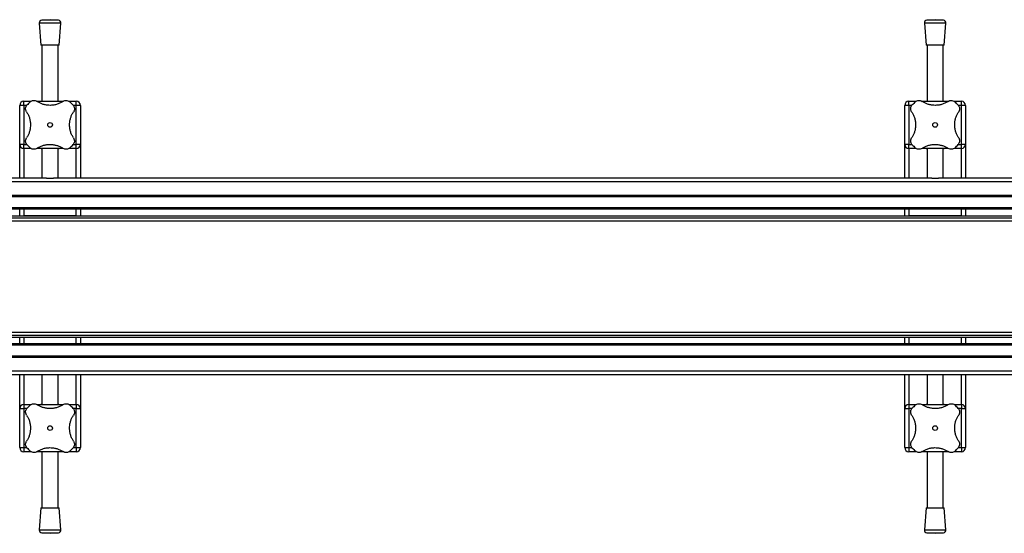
# Model space of a CAD drawing. Header units: millimetres. Extents: x -149 to 420, y 0 to 297.
# Tile 21 of 46: x 69 to 105, y 138 to 157. Entities that reach past the tile are written whole.
import ezdxf

# ---------------------------------------------------------------- set-up
doc = ezdxf.new("R2010")
doc.units = ezdxf.units.MM

msp = doc.modelspace()

# ---------------------------------------------------------------- linework, layer by layer
at = {"color": 7, "linetype": 'Continuous', "lineweight": 25}
for p, q in [((69.40943, 157.09578), (69.47193, 156.27659)), ((70.20943, 157.09578), (69.40943, 157.09578)), ((69.80943, 157.22659), (69.50153, 157.2031)), ((70.11733, 157.2031), (69.50153, 157.2031)), ((70.11733, 157.2031), (69.80943, 157.22659)), ((70.14693, 156.27659), (70.20943, 157.09578)), ((102.22943, 157.09578), (102.29193, 156.27659)), ((103.02943, 157.09578), (102.22943, 157.09578)), ((102.62943, 157.22659), (102.32153, 157.2031)), ((102.93733, 157.2031), (102.32153, 157.2031)), ((102.93733, 157.2031), (102.62943, 157.22659)), ((102.96693, 156.27659), (103.02943, 157.09578)), ((70.14693, 156.27659), (69.47193, 156.27659)), ((69.50943, 156.27659), (69.50943, 154.19864)), ((70.10943, 154.19864), (70.10943, 156.27659)), ((102.96693, 156.27659), (102.29193, 156.27659)), ((102.32943, 156.27659), (102.32943, 154.19864)), ((102.92943, 154.19864), (102.92943, 156.27659)), ((68.83443, 154.04864), (68.83443, 154.19864)), ((68.83443, 154.19864), (69.10934, 154.19864)), ((69.32551, 154.19864), (70.29305, 154.19864)), ((70.51206, 154.19864), (70.78443, 154.19864)), ((70.78443, 154.04864), (70.78443, 154.19864)), ((101.65443, 154.04864), (101.65443, 154.19864)), ((101.65443, 154.19864), (101.92934, 154.19864)), ((102.14551, 154.19864), (103.11305, 154.19864)), ((103.33206, 154.19864), (103.60443, 154.19864)), ((103.60443, 154.04864), (103.60443, 154.19864)), ((68.68443, 152.59864), (68.68443, 154.04864)), ((68.83443, 154.04864), (68.68443, 154.04864)), ((68.83443, 154.04864), (68.83443, 152.59864)), ((68.94946, 154.04864), (68.83443, 154.04864)), ((70.78443, 154.04864), (70.66931, 154.04864)), ((70.78443, 152.59864), (70.78443, 154.04864)), ((70.93443, 154.04864), (70.78443, 154.04864)), ((70.93443, 154.04864), (70.93443, 152.59864)), ((101.50443, 152.59864), (101.50443, 154.04864)), ((101.65443, 154.04864), (101.50443, 154.04864)), ((101.65443, 154.04864), (101.65443, 152.59864)), ((101.76946, 154.04864), (101.65443, 154.04864)), ((103.60443, 154.04864), (103.48931, 154.04864)), ((103.60443, 152.59864), (103.60443, 154.04864)), ((103.75443, 154.04864), (103.60443, 154.04864)), ((103.75443, 154.04864), (103.75443, 152.59864)), ((68.83443, 152.59864), (68.68443, 152.59864)), ((68.68443, 151.34864), (68.68443, 152.59864)), ((68.83443, 152.44864), (68.83443, 152.59864)), ((68.83443, 152.59864), (68.94956, 152.59864)), ((69.1068, 152.44864), (68.83443, 152.44864)), ((68.83443, 152.44864), (68.83443, 151.34864)), ((70.29335, 152.44864), (69.32581, 152.44864)), ((69.50943, 152.44864), (69.50943, 151.34864)), ((70.10943, 151.34864), (70.10943, 152.44864)), ((70.78443, 152.44864), (70.50952, 152.44864)), ((70.6694, 152.59864), (70.78443, 152.59864)), ((70.93443, 152.59864), (70.78443, 152.59864)), ((70.78443, 152.44864), (70.78443, 152.59864)), ((70.78443, 151.34864), (70.78443, 152.44864)), ((70.93443, 152.59864), (70.93443, 151.34864)), ((101.65443, 152.59864), (101.50443, 152.59864)), ((101.50443, 151.34864), (101.50443, 152.59864)), ((101.65443, 152.44864), (101.65443, 152.59864)), ((101.65443, 152.59864), (101.76956, 152.59864)), ((101.9268, 152.44864), (101.65443, 152.44864)), ((101.65443, 152.44864), (101.65443, 151.34864)), ((103.11335, 152.44864), (102.14581, 152.44864)), ((102.32943, 152.44864), (102.32943, 151.34864)), ((102.92943, 151.34864), (102.92943, 152.44864)), ((103.60443, 152.44864), (103.32952, 152.44864)), ((103.4894, 152.59864), (103.60443, 152.59864)), ((103.75443, 152.59864), (103.60443, 152.59864)), ((103.60443, 152.44864), (103.60443, 152.59864)), ((103.60443, 151.34864), (103.60443, 152.44864)), ((103.75443, 152.59864), (103.75443, 151.34864)), ((222.33943, 151.21171), (-148.36057, 151.21171)), ((69.68407, 151.34864), (37.1148, 151.34864)), ((69.68407, 151.34864), (69.9348, 151.34864)), ((102.50407, 151.34864), (69.9348, 151.34864)), ((102.50407, 151.34864), (102.7548, 151.34864)), ((135.32407, 151.34864), (102.7548, 151.34864)), ((222.33943, 150.69864), (-148.36057, 150.69864)), ((222.33943, 150.64864), (-148.36057, 150.64864)), ((222.33943, 150.24864), (-148.36057, 150.24864)), ((222.33943, 150.19864), (-148.36057, 150.19864)), ((68.68443, 149.94864), (68.68443, 150.19864)), ((68.83443, 150.19864), (68.83443, 149.94864)), ((70.78443, 149.94864), (70.78443, 150.19864)), ((70.93443, 150.19864), (70.93443, 149.94864)), ((101.50443, 149.94864), (101.50443, 150.19864)), ((101.65443, 150.19864), (101.65443, 149.94864)), ((103.60443, 149.94864), (103.60443, 150.19864)), ((103.75443, 150.19864), (103.75443, 149.94864)), ((-132.11057, 149.94864), (206.08943, 149.94864)), ((-132.11057, 149.87364), (206.08943, 149.87364)), ((-132.11057, 149.76114), (206.08943, 149.76114)), ((70.78443, 149.94864), (68.83443, 149.94864)), ((103.60443, 149.94864), (101.65443, 149.94864)), ((-132.11057, 145.63614), (206.08943, 145.63614)), ((-132.11057, 145.52364), (206.08943, 145.52364)), ((-132.11057, 145.44864), (206.08943, 145.44864)), ((68.68443, 145.19864), (68.68443, 145.44864)), ((68.83443, 145.44864), (68.83443, 145.19864)), ((68.83443, 145.44864), (70.78443, 145.44864)), ((70.78443, 145.19864), (70.78443, 145.44864)), ((70.93443, 145.44864), (70.93443, 145.19864)), ((101.50443, 145.19864), (101.50443, 145.44864)), ((101.65443, 145.44864), (101.65443, 145.19864)), ((101.65443, 145.44864), (103.60443, 145.44864)), ((103.60443, 145.19864), (103.60443, 145.44864)), ((103.75443, 145.44864), (103.75443, 145.19864)), ((222.33943, 145.19864), (-148.36057, 145.19864)), ((222.33943, 145.14864), (-148.36057, 145.14864)), ((222.33943, 144.74864), (-148.36057, 144.74864)), ((222.33943, 144.69864), (-148.36057, 144.69864)), ((222.33943, 144.18556), (-148.36057, 144.18556)), ((69.68407, 144.04864), (37.1148, 144.04864)), ((68.68443, 142.79864), (68.68443, 144.04864)), ((68.83443, 144.04864), (68.83443, 142.94864)), ((69.50943, 144.04864), (69.50943, 142.94864)), ((69.9348, 144.04864), (69.68407, 144.04864)), ((102.50407, 144.04864), (69.9348, 144.04864)), ((70.10943, 142.94864), (70.10943, 144.04864)), ((70.78443, 142.94864), (70.78443, 144.04864)), ((70.93443, 144.04864), (70.93443, 142.79864)), ((101.50443, 142.79864), (101.50443, 144.04864)), ((101.65443, 144.04864), (101.65443, 142.94864)), ((102.32943, 144.04864), (102.32943, 142.94864)), ((102.7548, 144.04864), (102.50407, 144.04864)), ((135.32407, 144.04864), (102.7548, 144.04864)), ((102.92943, 142.94864), (102.92943, 144.04864)), ((103.60443, 142.94864), (103.60443, 144.04864)), ((103.75443, 144.04864), (103.75443, 142.79864)), ((68.68443, 142.79864), (68.83443, 142.79864)), ((68.68443, 141.34864), (68.68443, 142.79864)), ((68.83443, 142.94864), (69.10934, 142.94864)), ((68.83443, 142.94864), (68.83443, 142.79864)), ((68.83443, 142.79864), (68.83443, 141.34864)), ((68.94946, 142.79864), (68.83443, 142.79864)), ((69.32551, 142.94864), (70.29305, 142.94864)), ((70.51206, 142.94864), (70.78443, 142.94864)), ((70.78443, 142.79864), (70.66931, 142.79864)), ((70.78443, 142.94864), (70.78443, 142.79864)), ((70.78443, 142.79864), (70.93443, 142.79864)), ((70.78443, 141.34864), (70.78443, 142.79864)), ((70.93443, 142.79864), (70.93443, 141.34864)), ((101.50443, 142.79864), (101.65443, 142.79864)), ((101.50443, 141.34864), (101.50443, 142.79864)), ((101.65443, 142.94864), (101.92934, 142.94864)), ((101.65443, 142.94864), (101.65443, 142.79864)), ((101.65443, 142.79864), (101.65443, 141.34864)), ((101.76946, 142.79864), (101.65443, 142.79864)), ((102.14551, 142.94864), (103.11305, 142.94864)), ((103.33206, 142.94864), (103.60443, 142.94864)), ((103.60443, 142.79864), (103.48931, 142.79864)), ((103.60443, 142.94864), (103.60443, 142.79864)), ((103.60443, 142.79864), (103.75443, 142.79864)), ((103.60443, 141.34864), (103.60443, 142.79864)), ((103.75443, 142.79864), (103.75443, 141.34864)), ((68.68443, 141.34864), (68.83443, 141.34864)), ((68.83443, 141.34864), (68.83443, 141.19864)), ((68.83443, 141.34864), (68.94956, 141.34864)), ((70.6694, 141.34864), (70.78443, 141.34864)), ((70.78443, 141.34864), (70.93443, 141.34864)), ((70.78443, 141.34864), (70.78443, 141.19864)), ((101.50443, 141.34864), (101.65443, 141.34864)), ((101.65443, 141.34864), (101.65443, 141.19864)), ((101.65443, 141.34864), (101.76956, 141.34864)), ((103.4894, 141.34864), (103.60443, 141.34864)), ((103.60443, 141.34864), (103.75443, 141.34864)), ((103.60443, 141.34864), (103.60443, 141.19864)), ((69.1068, 141.19864), (68.83443, 141.19864)), ((70.29335, 141.19864), (69.32581, 141.19864)), ((69.50943, 141.19864), (69.50943, 139.12068)), ((70.10943, 139.12068), (70.10943, 141.19864)), ((70.78443, 141.19864), (70.50952, 141.19864)), ((101.9268, 141.19864), (101.65443, 141.19864)), ((103.11335, 141.19864), (102.14581, 141.19864)), ((102.32943, 141.19864), (102.32943, 139.12068)), ((102.92943, 139.12068), (102.92943, 141.19864)), ((103.60443, 141.19864), (103.32952, 141.19864)), ((69.47193, 139.12068), (69.40943, 138.30149)), ((69.47193, 139.12068), (70.14693, 139.12068)), ((70.20943, 138.30149), (70.14693, 139.12068)), ((102.29193, 139.12068), (102.22943, 138.30149)), ((102.29193, 139.12068), (102.96693, 139.12068)), ((103.02943, 138.30149), (102.96693, 139.12068)), ((69.40943, 138.30149), (70.20943, 138.30149)), ((69.50153, 138.19417), (69.80943, 138.17068)), ((69.50153, 138.19417), (70.11733, 138.19417)), ((69.80943, 138.17068), (70.11733, 138.19417)), ((102.22943, 138.30149), (103.02943, 138.30149)), ((102.32153, 138.19417), (102.62943, 138.17068)), ((102.32153, 138.19417), (102.93733, 138.19417)), ((102.62943, 138.17068), (102.93733, 138.19417))]:
    msp.add_line(p, q, dxfattribs=at)
for centre in [(69.80943, 153.32364), (102.62943, 153.32364), (69.80943, 142.07364), (102.62943, 142.07364)]:
    msp.add_circle(centre, 0.08764, dxfattribs=at)
for centre, radius, start, end in [((69.50914, 157.10339), 0.1, 94.362914, 184.362914), ((70.10972, 157.10339), 0.1, 355.637086, 85.637086), ((102.32914, 157.10339), 0.1, 94.362914, 184.362914), ((102.92972, 157.10339), 0.1, 355.637086, 85.637086), ((68.83443, 154.04864), 0.15, 90, 180), ((69.80943, 153.32364), 1.125, 130.225072, 139.774928), ((69.80943, 153.32364), 1.125, 40.225072, 49.774928), ((70.78443, 154.04864), 0.15, 0, 90), ((101.65443, 154.04864), 0.15, 90, 180), ((102.62943, 153.32364), 1.125, 130.225072, 139.774928), ((102.62943, 153.32364), 1.125, 40.225072, 49.774928), ((103.60443, 154.04864), 0.15, 0, 90), ((68.83443, 152.59864), 0.15, 180, 270), ((69.80943, 153.32364), 1.125, 220.225072, 229.774928), ((69.80943, 153.32364), 1.125, 310.225072, 319.774928), ((70.78443, 152.59864), 0.15, 270, 0), ((101.65443, 152.59864), 0.15, 180, 270), ((102.62943, 153.32364), 1.125, 220.225072, 229.774928), ((102.62943, 153.32364), 1.125, 310.225072, 319.774928), ((103.60443, 152.59864), 0.15, 270, 0), ((68.83443, 142.79864), 0.15, 90, 180), ((69.80943, 142.07364), 1.125, 130.225072, 139.774928), ((69.80943, 142.07364), 1.125, 40.225072, 49.774928), ((70.78443, 142.79864), 0.15, 0, 90), ((101.65443, 142.79864), 0.15, 90, 180), ((102.62943, 142.07364), 1.125, 130.225072, 139.774928), ((102.62943, 142.07364), 1.125, 40.225072, 49.774928), ((103.60443, 142.79864), 0.15, 0, 90), ((68.83443, 141.34864), 0.15, 180, 270), ((69.80943, 142.07364), 1.125, 220.225072, 229.774928), ((69.80943, 142.07364), 1.125, 310.225072, 319.774928), ((70.78443, 141.34864), 0.15, 270, 0), ((101.65443, 141.34864), 0.15, 180, 270), ((102.62943, 142.07364), 1.125, 220.225072, 229.774928), ((102.62943, 142.07364), 1.125, 310.225072, 319.774928), ((103.60443, 141.34864), 0.15, 270, 0), ((69.50914, 138.29388), 0.1, 175.637086, 265.637086), ((70.10972, 138.29388), 0.1, 274.362914, 4.362914), ((102.32914, 138.29388), 0.1, 175.637086, 265.637086), ((102.92972, 138.29388), 0.1, 274.362914, 4.362914)]:
    msp.add_arc(centre, radius, start, end, dxfattribs=at)
for points, knots in [([(69.08292, 154.18259), (69.10013, 154.19464), (69.13455, 154.21872), (69.19635, 154.2321), (69.26267, 154.22826), (69.30182, 154.2075), (69.32321, 154.19617)], [0, 0, 0, 0, 0.2331432, 0.46598224, 0.70829004, 1, 1, 1, 1]), ([(70.29565, 154.19617), (70.26185, 154.17545), (70.19425, 154.13403), (70.07855, 154.08799), (69.95497, 154.05779), (69.82892, 154.04578), (69.70515, 154.05224), (69.58759, 154.07438), (69.47703, 154.11176), (69.38932, 154.15397), (69.34085, 154.18491), (69.32321, 154.19617)], [0, 0, 0, 0, 0.12083278, 0.2415891, 0.36294631, 0.48426201, 0.59786508, 0.71149177, 0.82362919, 0.93582121, 1, 1, 1, 1]), ([(70.29565, 154.19617), (70.31649, 154.20725), (70.35822, 154.22945), (70.43119, 154.23238), (70.49307, 154.21426), (70.52405, 154.19137), (70.53595, 154.18259)], [0, 0, 0, 0, 0.28482414, 0.57045716, 0.83508046, 1, 1, 1, 1]), ([(101.90292, 154.18259), (101.92013, 154.19464), (101.95455, 154.21872), (102.01635, 154.2321), (102.08267, 154.22826), (102.12182, 154.2075), (102.14321, 154.19617)], [0, 0, 0, 0, 0.2331432, 0.46598224, 0.70829004, 1, 1, 1, 1]), ([(103.11565, 154.19617), (103.08185, 154.17545), (103.01425, 154.13403), (102.89855, 154.08799), (102.77497, 154.05779), (102.64892, 154.04578), (102.52515, 154.05224), (102.40759, 154.07438), (102.29703, 154.11176), (102.20932, 154.15397), (102.16085, 154.18491), (102.14321, 154.19617)], [0, 0, 0, 0, 0.12083278, 0.2415891, 0.36294631, 0.48426201, 0.59786508, 0.71149177, 0.82362919, 0.93582121, 1, 1, 1, 1]), ([(103.11565, 154.19617), (103.13649, 154.20725), (103.17822, 154.22945), (103.25119, 154.23238), (103.31307, 154.21426), (103.34405, 154.19137), (103.35595, 154.18259)], [0, 0, 0, 0, 0.28482414, 0.57045716, 0.83508046, 1, 1, 1, 1]), ([(68.9369, 153.80986), (68.92582, 153.83069), (68.90362, 153.87242), (68.90069, 153.94539), (68.91881, 154.00728), (68.94169, 154.03826), (68.95048, 154.05015)], [0, 0, 0, 0, 0.28482414, 0.57045716, 0.83508046, 1, 1, 1, 1]), ([(68.9369, 153.80986), (68.95739, 153.77653), (68.9989, 153.70901), (69.04463, 153.59389), (69.07534, 153.46993), (69.08718, 153.34441), (69.08105, 153.21993), (69.0589, 153.10283), (69.02158, 152.99161), (68.97933, 152.90391), (68.94816, 152.85506), (68.9369, 152.83742)], [0, 0, 0, 0, 0.11925981, 0.24158658, 0.3609602, 0.48426569, 0.59620844, 0.71149815, 0.82228956, 0.93582475, 1, 1, 1, 1]), ([(70.68196, 152.83742), (70.66147, 152.87074), (70.61997, 152.93826), (70.57423, 153.05338), (70.54352, 153.17734), (70.53168, 153.30287), (70.53781, 153.42734), (70.55997, 153.54445), (70.59728, 153.65566), (70.63954, 153.74336), (70.67071, 153.79222), (70.68196, 153.80986)], [0, 0, 0, 0, 0.11925981, 0.24158658, 0.3609602, 0.48426569, 0.59620844, 0.71149815, 0.82228956, 0.93582475, 1, 1, 1, 1]), ([(70.66838, 154.05015), (70.68043, 154.03293), (70.70451, 153.99852), (70.71789, 153.93672), (70.71406, 153.8704), (70.6933, 153.83124), (70.68196, 153.80986)], [0, 0, 0, 0, 0.2331432, 0.46598224, 0.70829004, 1, 1, 1, 1]), ([(101.7569, 153.80986), (101.74582, 153.83069), (101.72362, 153.87242), (101.72069, 153.94539), (101.73881, 154.00728), (101.76169, 154.03826), (101.77048, 154.05015)], [0, 0, 0, 0, 0.28482414, 0.57045716, 0.83508046, 1, 1, 1, 1]), ([(101.7569, 153.80986), (101.77739, 153.77653), (101.8189, 153.70901), (101.86463, 153.59389), (101.89534, 153.46993), (101.90718, 153.34441), (101.90105, 153.21993), (101.8789, 153.10283), (101.84158, 152.99161), (101.79933, 152.90391), (101.76816, 152.85506), (101.7569, 152.83742)], [0, 0, 0, 0, 0.11925981, 0.24158658, 0.3609602, 0.48426569, 0.59620844, 0.71149815, 0.82228956, 0.93582475, 1, 1, 1, 1]), ([(103.50196, 152.83742), (103.48147, 152.87074), (103.43997, 152.93826), (103.39423, 153.05338), (103.36352, 153.17734), (103.35168, 153.30287), (103.35781, 153.42734), (103.37997, 153.54445), (103.41728, 153.65566), (103.45954, 153.74336), (103.49071, 153.79222), (103.50196, 153.80986)], [0, 0, 0, 0, 0.11925981, 0.24158658, 0.3609602, 0.48426569, 0.59620844, 0.71149815, 0.82228956, 0.93582475, 1, 1, 1, 1]), ([(103.48838, 154.05015), (103.50043, 154.03293), (103.52451, 153.99852), (103.53789, 153.93672), (103.53406, 153.8704), (103.5133, 153.83124), (103.50196, 153.80986)], [0, 0, 0, 0, 0.2331432, 0.46598224, 0.70829004, 1, 1, 1, 1]), ([(68.95048, 152.59712), (68.93843, 152.61434), (68.91435, 152.64875), (68.90097, 152.71055), (68.9048, 152.77688), (68.92556, 152.81603), (68.9369, 152.83742)], [0, 0, 0, 0, 0.2331432, 0.46598224, 0.70829004, 1, 1, 1, 1]), ([(70.68196, 152.83742), (70.69304, 152.81658), (70.71524, 152.77485), (70.71817, 152.70188), (70.70005, 152.64), (70.67717, 152.60902), (70.66838, 152.59712)], [0, 0, 0, 0, 0.28482414, 0.57045716, 0.83508046, 1, 1, 1, 1]), ([(101.77048, 152.59712), (101.75843, 152.61434), (101.73435, 152.64875), (101.72097, 152.71055), (101.7248, 152.77688), (101.74556, 152.81603), (101.7569, 152.83742)], [0, 0, 0, 0, 0.2331432, 0.46598224, 0.70829004, 1, 1, 1, 1]), ([(103.50196, 152.83742), (103.51304, 152.81658), (103.53524, 152.77485), (103.53817, 152.70188), (103.52005, 152.64), (103.49717, 152.60902), (103.48838, 152.59712)], [0, 0, 0, 0, 0.28482414, 0.57045716, 0.83508046, 1, 1, 1, 1]), ([(69.32321, 152.45111), (69.30237, 152.44002), (69.26064, 152.41783), (69.18768, 152.41489), (69.12579, 152.43301), (69.09481, 152.4559), (69.08292, 152.46468)], [0, 0, 0, 0, 0.28482414, 0.57045716, 0.83508046, 1, 1, 1, 1]), ([(69.32321, 152.45111), (69.35702, 152.47182), (69.42461, 152.51324), (69.54031, 152.55929), (69.66389, 152.58948), (69.78995, 152.60149), (69.91371, 152.59503), (70.03127, 152.57289), (70.14183, 152.53552), (70.22954, 152.49331), (70.27801, 152.46237), (70.29565, 152.45111)], [0, 0, 0, 0, 0.12083278, 0.2415891, 0.36294631, 0.48426201, 0.59786508, 0.71149177, 0.82362919, 0.93582121, 1, 1, 1, 1]), ([(69.50943, 152.43185), (69.50344, 152.43317), (69.47783, 152.43882), (69.46588, 152.44385), (69.47224, 152.44506), (69.47239, 152.44509)], [0, 0, 0, 0, 0.229621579, 0.981734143, 1, 1, 1, 1]), ([(70.14276, 152.44453), (70.14381, 152.444), (70.14803, 152.44191), (70.13427, 152.43638), (70.11103, 152.43173), (70.10943, 152.43141)], [0, 0, 0, 0, 0.23651302, 0.94740052, 1, 1, 1, 1]), ([(70.53595, 152.46468), (70.51873, 152.45264), (70.48431, 152.42856), (70.42251, 152.41517), (70.35619, 152.41901), (70.31704, 152.43977), (70.29565, 152.45111)], [0, 0, 0, 0, 0.2331432, 0.46598224, 0.70829004, 1, 1, 1, 1]), ([(102.14321, 152.45111), (102.12237, 152.44002), (102.08064, 152.41783), (102.00768, 152.41489), (101.94579, 152.43301), (101.91481, 152.4559), (101.90292, 152.46468)], [0, 0, 0, 0, 0.28482414, 0.57045716, 0.83508046, 1, 1, 1, 1]), ([(102.14321, 152.45111), (102.17702, 152.47182), (102.24461, 152.51324), (102.36031, 152.55929), (102.48389, 152.58948), (102.60995, 152.60149), (102.73371, 152.59503), (102.85127, 152.57289), (102.96183, 152.53552), (103.04954, 152.49331), (103.09801, 152.46237), (103.11565, 152.45111)], [0, 0, 0, 0, 0.12083278, 0.2415891, 0.36294631, 0.48426201, 0.59786508, 0.71149177, 0.82362919, 0.93582121, 1, 1, 1, 1]), ([(102.32943, 152.43185), (102.32344, 152.43317), (102.29783, 152.43882), (102.28588, 152.44385), (102.29224, 152.44506), (102.29239, 152.44509)], [0, 0, 0, 0, 0.229621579, 0.981734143, 1, 1, 1, 1]), ([(102.96276, 152.44453), (102.96381, 152.444), (102.96803, 152.44191), (102.95427, 152.43638), (102.93103, 152.43173), (102.92943, 152.43141)], [0, 0, 0, 0, 0.23651302, 0.94740052, 1, 1, 1, 1]), ([(103.35595, 152.46468), (103.33873, 152.45264), (103.30431, 152.42856), (103.24251, 152.41517), (103.17619, 152.41901), (103.13704, 152.43977), (103.11565, 152.45111)], [0, 0, 0, 0, 0.2331432, 0.46598224, 0.70829004, 1, 1, 1, 1]), ([(68.9369, 142.55986), (68.92582, 142.58069), (68.90362, 142.62242), (68.90069, 142.69539), (68.91881, 142.75728), (68.94169, 142.78826), (68.95048, 142.80015)], [0, 0, 0, 0, 0.28482414, 0.57045716, 0.83508046, 1, 1, 1, 1]), ([(69.08292, 142.93259), (69.10013, 142.94464), (69.13455, 142.96872), (69.19635, 142.9821), (69.26267, 142.97826), (69.30182, 142.9575), (69.32321, 142.94617)], [0, 0, 0, 0, 0.2331432, 0.46598224, 0.70829004, 1, 1, 1, 1]), ([(70.29565, 142.94617), (70.26185, 142.92545), (70.19425, 142.88403), (70.07855, 142.83799), (69.95497, 142.80779), (69.82892, 142.79578), (69.70515, 142.80224), (69.58759, 142.82438), (69.47703, 142.86176), (69.38932, 142.90397), (69.34085, 142.93491), (69.32321, 142.94617)], [0, 0, 0, 0, 0.12083278, 0.2415891, 0.36294631, 0.48426201, 0.59786508, 0.71149177, 0.82362919, 0.93582121, 1, 1, 1, 1]), ([(69.47611, 142.95275), (69.47505, 142.95327), (69.47083, 142.95537), (69.48459, 142.96089), (69.50783, 142.96554), (69.50943, 142.96586)], [0, 0, 0, 0, 0.23651302, 0.94740052, 1, 1, 1, 1]), ([(70.10943, 142.96542), (70.11542, 142.9641), (70.14103, 142.95846), (70.15298, 142.95343), (70.14663, 142.95221), (70.14648, 142.95218)], [0, 0, 0, 0, 0.22962158, 0.98173414, 1, 1, 1, 1]), ([(70.29565, 142.94617), (70.31649, 142.95725), (70.35822, 142.97945), (70.43119, 142.98238), (70.49307, 142.96426), (70.52405, 142.94137), (70.53595, 142.93259)], [0, 0, 0, 0, 0.28482414, 0.57045716, 0.83508046, 1, 1, 1, 1]), ([(70.66838, 142.80015), (70.68043, 142.78293), (70.70451, 142.74852), (70.71789, 142.68672), (70.71406, 142.6204), (70.6933, 142.58124), (70.68196, 142.55986)], [0, 0, 0, 0, 0.2331432, 0.46598224, 0.70829004, 1, 1, 1, 1]), ([(101.7569, 142.55986), (101.74582, 142.58069), (101.72362, 142.62242), (101.72069, 142.69539), (101.73881, 142.75728), (101.76169, 142.78826), (101.77048, 142.80015)], [0, 0, 0, 0, 0.28482414, 0.57045716, 0.83508046, 1, 1, 1, 1]), ([(101.90292, 142.93259), (101.92013, 142.94464), (101.95455, 142.96872), (102.01635, 142.9821), (102.08267, 142.97826), (102.12182, 142.9575), (102.14321, 142.94617)], [0, 0, 0, 0, 0.2331432, 0.46598224, 0.70829004, 1, 1, 1, 1]), ([(103.11565, 142.94617), (103.08185, 142.92545), (103.01425, 142.88403), (102.89855, 142.83799), (102.77497, 142.80779), (102.64892, 142.79578), (102.52515, 142.80224), (102.40759, 142.82438), (102.29703, 142.86176), (102.20932, 142.90397), (102.16085, 142.93491), (102.14321, 142.94617)], [0, 0, 0, 0, 0.12083278, 0.2415891, 0.36294631, 0.48426201, 0.59786508, 0.71149177, 0.82362919, 0.93582121, 1, 1, 1, 1]), ([(102.29611, 142.95275), (102.29505, 142.95327), (102.29083, 142.95537), (102.30459, 142.96089), (102.32783, 142.96554), (102.32943, 142.96586)], [0, 0, 0, 0, 0.23651302, 0.94740052, 1, 1, 1, 1]), ([(102.92943, 142.96542), (102.93542, 142.9641), (102.96103, 142.95846), (102.97298, 142.95343), (102.96663, 142.95221), (102.96648, 142.95218)], [0, 0, 0, 0, 0.22962158, 0.98173414, 1, 1, 1, 1]), ([(103.11565, 142.94617), (103.13649, 142.95725), (103.17822, 142.97945), (103.25119, 142.98238), (103.31307, 142.96426), (103.34405, 142.94137), (103.35595, 142.93259)], [0, 0, 0, 0, 0.28482414, 0.57045716, 0.83508046, 1, 1, 1, 1]), ([(103.48838, 142.80015), (103.50043, 142.78293), (103.52451, 142.74852), (103.53789, 142.68672), (103.53406, 142.6204), (103.5133, 142.58124), (103.50196, 142.55986)], [0, 0, 0, 0, 0.2331432, 0.46598224, 0.70829004, 1, 1, 1, 1]), ([(68.9369, 142.55986), (68.95739, 142.52653), (68.9989, 142.45901), (69.04463, 142.34389), (69.07534, 142.21993), (69.08718, 142.09441), (69.08105, 141.96993), (69.0589, 141.85283), (69.02158, 141.74161), (68.97933, 141.65391), (68.94816, 141.60506), (68.9369, 141.58742)], [0, 0, 0, 0, 0.11925981, 0.24158658, 0.3609602, 0.48426569, 0.59620844, 0.71149815, 0.82228956, 0.93582475, 1, 1, 1, 1]), ([(70.68196, 141.58742), (70.66147, 141.62074), (70.61997, 141.68826), (70.57423, 141.80338), (70.54352, 141.92734), (70.53168, 142.05287), (70.53781, 142.17734), (70.55997, 142.29445), (70.59728, 142.40566), (70.63954, 142.49336), (70.67071, 142.54222), (70.68196, 142.55986)], [0, 0, 0, 0, 0.11925981, 0.24158658, 0.3609602, 0.48426569, 0.59620844, 0.71149815, 0.82228956, 0.93582475, 1, 1, 1, 1]), ([(101.7569, 142.55986), (101.77739, 142.52653), (101.8189, 142.45901), (101.86463, 142.34389), (101.89534, 142.21993), (101.90718, 142.09441), (101.90105, 141.96993), (101.8789, 141.85283), (101.84158, 141.74161), (101.79933, 141.65391), (101.76816, 141.60506), (101.7569, 141.58742)], [0, 0, 0, 0, 0.11925981, 0.24158658, 0.3609602, 0.48426569, 0.59620844, 0.71149815, 0.82228956, 0.93582475, 1, 1, 1, 1]), ([(103.50196, 141.58742), (103.48147, 141.62074), (103.43997, 141.68826), (103.39423, 141.80338), (103.36352, 141.92734), (103.35168, 142.05287), (103.35781, 142.17734), (103.37997, 142.29445), (103.41728, 142.40566), (103.45954, 142.49336), (103.49071, 142.54222), (103.50196, 142.55986)], [0, 0, 0, 0, 0.11925981, 0.24158658, 0.3609602, 0.48426569, 0.59620844, 0.71149815, 0.82228956, 0.93582475, 1, 1, 1, 1]), ([(68.95048, 141.34712), (68.93843, 141.36434), (68.91435, 141.39875), (68.90097, 141.46055), (68.9048, 141.52688), (68.92556, 141.56603), (68.9369, 141.58742)], [0, 0, 0, 0, 0.2331432, 0.46598224, 0.70829004, 1, 1, 1, 1]), ([(69.32321, 141.20111), (69.35702, 141.22182), (69.42461, 141.26324), (69.54031, 141.30929), (69.66389, 141.33948), (69.78995, 141.35149), (69.91371, 141.34503), (70.03127, 141.32289), (70.14183, 141.28552), (70.22954, 141.24331), (70.27801, 141.21237), (70.29565, 141.20111)], [0, 0, 0, 0, 0.12083278, 0.2415891, 0.36294631, 0.48426201, 0.59786508, 0.71149177, 0.82362919, 0.93582121, 1, 1, 1, 1]), ([(70.68196, 141.58742), (70.69304, 141.56658), (70.71524, 141.52485), (70.71817, 141.45188), (70.70005, 141.39), (70.67717, 141.35902), (70.66838, 141.34712)], [0, 0, 0, 0, 0.28482414, 0.57045716, 0.83508046, 1, 1, 1, 1]), ([(101.77048, 141.34712), (101.75843, 141.36434), (101.73435, 141.39875), (101.72097, 141.46055), (101.7248, 141.52688), (101.74556, 141.56603), (101.7569, 141.58742)], [0, 0, 0, 0, 0.2331432, 0.46598224, 0.70829004, 1, 1, 1, 1]), ([(102.14321, 141.20111), (102.17702, 141.22182), (102.24461, 141.26324), (102.36031, 141.30929), (102.48389, 141.33948), (102.60995, 141.35149), (102.73371, 141.34503), (102.85127, 141.32289), (102.96183, 141.28552), (103.04954, 141.24331), (103.09801, 141.21237), (103.11565, 141.20111)], [0, 0, 0, 0, 0.12083278, 0.2415891, 0.36294631, 0.48426201, 0.59786508, 0.71149177, 0.82362919, 0.93582121, 1, 1, 1, 1]), ([(103.50196, 141.58742), (103.51304, 141.56658), (103.53524, 141.52485), (103.53817, 141.45188), (103.52005, 141.39), (103.49717, 141.35902), (103.48838, 141.34712)], [0, 0, 0, 0, 0.28482414, 0.57045716, 0.83508046, 1, 1, 1, 1]), ([(69.32321, 141.20111), (69.30237, 141.19002), (69.26064, 141.16783), (69.18768, 141.16489), (69.12579, 141.18301), (69.09481, 141.2059), (69.08292, 141.21468)], [0, 0, 0, 0, 0.28482414, 0.57045716, 0.83508046, 1, 1, 1, 1]), ([(70.53595, 141.21468), (70.51873, 141.20264), (70.48431, 141.17856), (70.42251, 141.16517), (70.35619, 141.16901), (70.31704, 141.18977), (70.29565, 141.20111)], [0, 0, 0, 0, 0.2331432, 0.46598224, 0.70829004, 1, 1, 1, 1]), ([(102.14321, 141.20111), (102.12237, 141.19002), (102.08064, 141.16783), (102.00768, 141.16489), (101.94579, 141.18301), (101.91481, 141.2059), (101.90292, 141.21468)], [0, 0, 0, 0, 0.28482414, 0.57045716, 0.83508046, 1, 1, 1, 1]), ([(103.35595, 141.21468), (103.33873, 141.20264), (103.30431, 141.17856), (103.24251, 141.16517), (103.17619, 141.16901), (103.13704, 141.18977), (103.11565, 141.20111)], [0, 0, 0, 0, 0.2331432, 0.46598224, 0.70829004, 1, 1, 1, 1])]:
    msp.add_open_spline(points, degree=3, knots=knots, dxfattribs=at)

doc.saveas('drawing.dxf')
